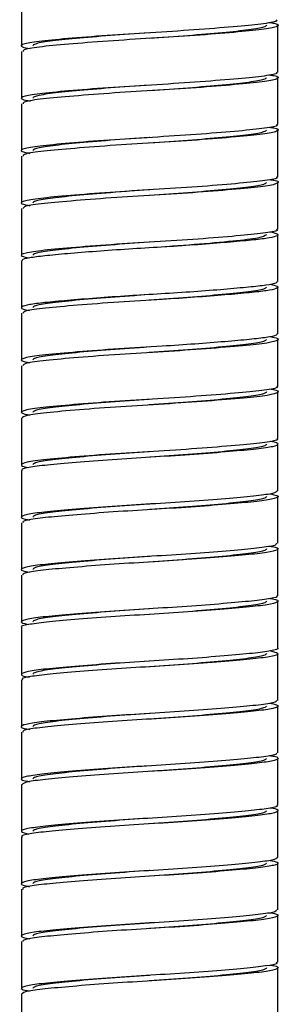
# Paper-space layout '_Derecha' of a CAD drawing. Header units: millimetres. Extents: x -280 to 80, y -1000 to 9.
# Tile 4 of 5: x -107 to -93, y -615 to -562. Entities that reach past the tile are written whole.
import ezdxf

# ---------------------------------------------------------------- set-up
doc = ezdxf.new("R2010")
doc.units = ezdxf.units.MM

psp = doc.layouts.new('_Derecha')

# ---------------------------------------------------------------- linework, layer by layer
at = {"color": 7, "linetype": 'Continuous', "lineweight": 25}
for p, q in [((-106.85, -561.392), (-106.85, -563.892)), ((-93.15, -565.292), (-93.15, -562.792)), ((-100.011, -563.493), (-100.013, -563.493)), ((-106.85, -564.192), (-106.85, -566.692)), ((-93.15, -568.092), (-93.15, -565.592)), ((-106.85, -566.992), (-106.85, -569.492)), ((-93.15, -570.892), (-93.15, -568.392)), ((-106.85, -569.792), (-106.85, -572.292)), ((-93.15, -573.692), (-93.15, -571.192)), ((-100.001, -571.892), (-100.001, -571.892)), ((-106.85, -572.592), (-106.85, -575.092)), ((-93.15, -576.492), (-93.15, -573.992)), ((-106.85, -575.392), (-106.85, -577.892)), ((-93.15, -579.292), (-93.15, -576.792)), ((-100.007, -577.493), (-100.008, -577.493)), ((-106.85, -578.192), (-106.85, -580.692)), ((-93.15, -582.092), (-93.15, -579.592)), ((-100.031, -580.294), (-100.034, -580.294)), ((-106.85, -580.992), (-106.85, -583.492)), ((-93.15, -584.892), (-93.15, -582.392)), ((-100.021, -583.093), (-100.022, -583.093)), ((-106.85, -583.792), (-106.85, -586.292)), ((-93.15, -587.692), (-93.15, -585.192)), ((-106.85, -586.592), (-106.85, -589.092)), ((-93.15, -590.492), (-93.15, -587.992)), ((-106.85, -589.392), (-106.85, -591.892)), ((-93.15, -593.292), (-93.15, -590.792)), ((-106.85, -592.192), (-106.85, -594.692)), ((-93.15, -596.092), (-93.15, -593.592)), ((-99.996, -593.992), (-99.996, -593.992)), ((-106.85, -594.992), (-106.85, -597.492)), ((-93.15, -598.892), (-93.15, -596.392)), ((-100.002, -597.092), (-100.002, -597.092)), ((-106.85, -597.792), (-106.85, -600.292)), ((-93.15, -601.692), (-93.15, -599.192)), ((-106.85, -600.592), (-106.85, -603.092)), ((-93.15, -604.492), (-93.15, -601.992)), ((-106.85, -603.392), (-106.85, -605.892)), ((-93.15, -607.292), (-93.15, -604.792)), ((-106.85, -606.192), (-106.85, -608.692)), ((-93.15, -610.092), (-93.15, -607.592)), ((-106.85, -608.992), (-106.85, -611.492)), ((-93.15, -612.892), (-93.15, -610.392)), ((-106.85, -611.792), (-106.85, -614.292)), ((-93.15, -615.692), (-93.15, -613.192)), ((-99.991, -613.591), (-99.99, -613.591)), ((-106.85, -614.592), (-106.85, -617.092))]:
    psp.add_line(p, q, dxfattribs=at)
for points, knots in [([(-93.25, -562.492), (-93.223, -562.512), (-93.124, -562.586), (-93.819, -562.707), (-95.237, -562.851), (-97.286, -563.019), (-99.647, -563.173), (-102.053, -563.317), (-104.212, -563.485), (-105.868, -563.639), (-106.789, -563.783), (-106.993, -563.929), (-106.551, -564.01), (-106.391, -564.04)], [0, 0, 0, 0, 0.037348, 0.137575, 0.236263, 0.338755, 0.439004, 0.537674, 0.640162, 0.740432, 0.839086, 0.94157, 1, 1, 1, 1]), ([(-93.61, -562.64), (-93.513, -562.654), (-93.069, -562.719), (-93.091, -562.849), (-93.749, -563.003), (-95.206, -563.147), (-97.228, -563.315), (-99.59, -563.47), (-101.995, -563.613), (-104.172, -563.781), (-105.81, -563.936), (-106.754, -564.063), (-106.755, -564.155), (-106.755, -564.192)], [0, 0, 0, 0, 0.028914, 0.131137, 0.231247, 0.329594, 0.431813, 0.531944, 0.630274, 0.732489, 0.83264, 0.930955, 1, 1, 1, 1]), ([(-93.75, -562.792), (-93.781, -562.827), (-93.86, -562.915), (-94.621, -563.04), (-96.046, -563.189), (-97.923, -563.351), (-99.327, -563.446), (-100.026, -563.494)], [0, 0, 0, 0, 0.143345, 0.3579288, 0.5725024, 0.7870962, 1, 1, 1, 1]), ([(-100.031, -563.194), (-100.735, -563.242), (-102.142, -563.338), (-104.012, -563.501), (-105.419, -563.648), (-106.149, -563.772), (-106.222, -563.859), (-106.25, -563.892)], [0, 0, 0, 0, 0.215651, 0.431448, 0.647464, 0.863299, 1, 1, 1, 1]), ([(-93.247, -565.292), (-93.22, -565.311), (-93.116, -565.383), (-93.794, -565.504), (-95.194, -565.647), (-97.232, -565.815), (-99.588, -565.97), (-101.997, -566.113), (-104.165, -566.281), (-105.836, -566.436), (-106.776, -566.579), (-106.996, -566.726), (-106.557, -566.809), (-106.394, -566.84)], [0, 0, 0, 0, 0.034858, 0.13524, 0.233854, 0.336351, 0.436754, 0.535352, 0.637844, 0.738268, 0.836849, 0.939337, 1, 1, 1, 1]), ([(-93.607, -565.44), (-93.516, -565.453), (-93.075, -565.516), (-93.085, -565.645), (-93.722, -565.8), (-95.164, -565.943), (-97.174, -566.111), (-99.531, -566.266), (-101.938, -566.409), (-104.125, -566.577), (-105.778, -566.733), (-106.744, -566.861), (-106.755, -566.954), (-106.76, -566.993)], [0, 0, 0, 0, 0.0265972, 0.1287573, 0.2289552, 0.3271724, 0.4293276, 0.5295457, 0.6277477, 0.7298979, 0.830136, 0.9283231, 1, 1, 1, 1]), ([(-93.75, -565.592), (-93.781, -565.627), (-93.86, -565.715), (-94.621, -565.84), (-96.046, -565.989), (-97.91, -566.149), (-99.299, -566.244), (-99.984, -566.291)], [0, 0, 0, 0, 0.143962, 0.35947, 0.574968, 0.790486, 1, 1, 1, 1]), ([(-100.021, -565.993), (-100.024, -565.994), (-100.718, -566.043), (-102.147, -566.138), (-104.01, -566.301), (-105.419, -566.448), (-106.149, -566.572), (-106.222, -566.659), (-106.25, -566.692)], [0, 0, 0, 0, 0.000924, 0.216498, 0.432063, 0.647846, 0.863448, 1, 1, 1, 1]), ([(-93.243, -568.092), (-93.216, -568.11), (-93.108, -568.181), (-93.769, -568.3), (-95.151, -568.443), (-97.178, -568.611), (-99.53, -568.766), (-101.94, -568.909), (-104.118, -569.077), (-105.803, -569.233), (-106.763, -569.375), (-107, -569.523), (-106.564, -569.607), (-106.398, -569.639)], [0, 0, 0, 0, 0.032099, 0.132662, 0.231236, 0.333763, 0.434346, 0.532905, 0.635427, 0.736029, 0.834573, 0.93709, 1, 1, 1, 1]), ([(-93.604, -568.239), (-93.52, -568.251), (-93.081, -568.313), (-93.08, -568.441), (-93.696, -568.597), (-95.121, -568.739), (-97.12, -568.907), (-99.472, -569.063), (-101.882, -569.205), (-104.077, -569.373), (-105.746, -569.529), (-106.733, -569.658), (-106.755, -569.752), (-106.764, -569.792)], [0, 0, 0, 0, 0.024292, 0.126441, 0.226777, 0.324925, 0.427068, 0.527424, 0.625558, 0.727695, 0.828071, 0.926191, 1, 1, 1, 1]), ([(-93.75, -568.392), (-93.781, -568.427), (-93.86, -568.515), (-94.621, -568.64), (-96.046, -568.789), (-97.911, -568.95), (-99.303, -569.044), (-99.99, -569.091)], [0, 0, 0, 0, 0.143883, 0.359273, 0.574653, 0.790053, 1, 1, 1, 1]), ([(-99.985, -568.791), (-100, -568.792), (-100.706, -568.842), (-102.147, -568.938), (-104.01, -569.101), (-105.419, -569.248), (-106.149, -569.372), (-106.222, -569.459), (-106.25, -569.492)], [0, 0, 0, 0, 0.0046681, 0.2194321, 0.4341871, 0.6491593, 0.8639511, 1, 1, 1, 1]), ([(-93.239, -570.892), (-93.213, -570.908), (-93.1, -570.978), (-93.745, -571.097), (-95.108, -571.239), (-97.124, -571.407), (-99.471, -571.563), (-101.883, -571.705), (-104.07, -571.873), (-105.77, -572.029), (-106.749, -572.171), (-107.003, -572.32), (-106.57, -572.406), (-106.402, -572.439)], [0, 0, 0, 0, 0.029647, 0.130354, 0.228865, 0.331386, 0.432113, 0.53061, 0.633126, 0.733872, 0.832355, 0.934865, 1, 1, 1, 1]), ([(-93.6, -571.039), (-93.523, -571.05), (-93.087, -571.111), (-93.076, -571.237), (-93.67, -571.393), (-95.08, -571.535), (-97.066, -571.703), (-99.413, -571.86), (-101.825, -572.001), (-104.029, -572.169), (-105.713, -572.326), (-106.723, -572.455), (-106.755, -572.551), (-106.769, -572.592)], [0, 0, 0, 0, 0.021978, 0.124083, 0.224527, 0.322585, 0.424685, 0.525148, 0.623193, 0.725286, 0.825768, 0.923801, 1, 1, 1, 1]), ([(-93.75, -571.192), (-93.781, -571.227), (-93.86, -571.315), (-94.621, -571.44), (-96.046, -571.589), (-97.92, -571.75), (-99.32, -571.846), (-100.015, -571.893)], [0, 0, 0, 0, 0.1435006, 0.3583174, 0.5731241, 0.7879509, 1, 1, 1, 1]), ([(-99.99, -571.591), (-100.003, -571.592), (-100.708, -571.642), (-102.147, -571.738), (-104.01, -571.901), (-105.419, -572.048), (-106.149, -572.172), (-106.222, -572.259), (-106.25, -572.292)], [0, 0, 0, 0, 0.0041233, 0.2190064, 0.4338806, 0.6489721, 0.8638831, 1, 1, 1, 1]), ([(-93.234, -573.692), (-93.209, -573.707), (-93.091, -573.775), (-93.72, -573.894), (-95.066, -574.035), (-97.07, -574.203), (-99.412, -574.36), (-101.827, -574.501), (-104.022, -574.669), (-105.736, -574.826), (-106.733, -574.967), (-107.006, -575.115), (-106.589, -575.2), (-106.428, -575.233)], [0, 0, 0, 0, 0.027601, 0.12878, 0.227556, 0.330403, 0.431601, 0.530365, 0.633205, 0.734422, 0.833173, 0.936007, 1, 1, 1, 1]), ([(-93.57, -573.832), (-93.408, -573.871), (-93.077, -573.949), (-93.178, -574.073), (-93.712, -574.19), (-94.669, -574.294), (-95.992, -574.415), (-97.606, -574.539), (-99.364, -574.656), (-101.155, -574.76), (-102.884, -574.881), (-104.426, -575.005), (-105.654, -575.122), (-106.47, -575.226), (-106.865, -575.321), (-106.809, -575.377), (-106.793, -575.392)], [0, 0, 0, 0, 0.0735492, 0.1500296, 0.2247702, 0.2974576, 0.3729922, 0.4494748, 0.5242314, 0.5969127, 0.6724351, 0.7489198, 0.8236925, 0.896368, 0.9718781, 1, 1, 1, 1]), ([(-100.016, -574.393), (-100.02, -574.393), (-100.717, -574.443), (-102.147, -574.538), (-104.01, -574.701), (-105.419, -574.848), (-106.149, -574.972), (-106.222, -575.059), (-106.25, -575.092)], [0, 0, 0, 0, 0.0014648, 0.2169223, 0.4323709, 0.6480374, 0.863523, 1, 1, 1, 1]), ([(-93.75, -573.992), (-93.846, -574.054), (-94.034, -574.175), (-95.48, -574.333), (-97.538, -574.523), (-99.185, -574.636), (-99.996, -574.692)], [0, 0, 0, 0, 0.252601, 0.497294, 0.752118, 1, 1, 1, 1]), ([(-93.205, -576.492), (-93.203, -576.519), (-93.199, -576.587), (-93.724, -576.69), (-94.666, -576.794), (-95.993, -576.915), (-97.606, -577.039), (-99.364, -577.156), (-101.155, -577.26), (-102.884, -577.381), (-104.428, -577.505), (-105.648, -577.622), (-106.492, -577.726), (-106.887, -577.847), (-106.88, -577.956), (-106.553, -578.018), (-106.432, -578.041)], [0, 0, 0, 0, 0.050307, 0.125538, 0.198701, 0.274731, 0.351714, 0.426961, 0.500118, 0.576135, 0.653121, 0.728384, 0.801535, 0.87754, 0.954528, 1, 1, 1, 1]), ([(-93.556, -576.638), (-93.404, -576.674), (-93.081, -576.749), (-93.17, -576.869), (-93.687, -576.986), (-94.632, -577.09), (-95.944, -577.211), (-97.551, -577.335), (-99.498, -577.465), (-101.711, -577.594), (-103.931, -577.761), (-105.647, -577.919), (-106.702, -578.05), (-106.756, -578.148), (-106.781, -578.193)], [0, 0, 0, 0, 0.067636, 0.144505, 0.21971, 0.292722, 0.368554, 0.445424, 0.520645, 0.618439, 0.72033, 0.820915, 0.918699, 1, 1, 1, 1]), ([(-93.75, -576.792), (-93.781, -576.827), (-93.86, -576.915), (-94.621, -577.04), (-96.046, -577.189), (-97.922, -577.35), (-99.324, -577.446), (-100.022, -577.493)], [0, 0, 0, 0, 0.143405, 0.358079, 0.572743, 0.787427, 1, 1, 1, 1]), ([(-100.011, -577.193), (-100.017, -577.193), (-100.715, -577.243), (-102.147, -577.338), (-104.01, -577.501), (-105.419, -577.648), (-106.149, -577.772), (-106.222, -577.859), (-106.25, -577.892)], [0, 0, 0, 0, 0.001954, 0.217306, 0.432648, 0.648209, 0.863588, 1, 1, 1, 1]), ([(-93.208, -579.292), (-93.203, -579.318), (-93.192, -579.384), (-93.701, -579.486), (-94.629, -579.59), (-95.945, -579.711), (-97.551, -579.835), (-99.498, -579.965), (-101.712, -580.094), (-103.925, -580.261), (-105.667, -580.419), (-106.704, -580.56), (-107.011, -580.711), (-106.59, -580.801), (-106.416, -580.838)], [0, 0, 0, 0, 0.047758, 0.123341, 0.196721, 0.272934, 0.350192, 0.425791, 0.524076, 0.626481, 0.727572, 0.825847, 0.928244, 1, 1, 1, 1]), ([(-93.566, -579.441), (-93.519, -579.447), (-93.102, -579.504), (-93.068, -579.625), (-93.595, -579.783), (-94.956, -579.924), (-96.906, -580.09), (-99.237, -580.25), (-101.653, -580.39), (-103.882, -580.556), (-105.613, -580.716), (-106.69, -580.847), (-106.756, -580.947), (-106.786, -580.992)], [0, 0, 0, 0, 0.0130997, 0.1152462, 0.2161837, 0.3142023, 0.4163409, 0.5172957, 0.6153051, 0.7174356, 0.8184077, 0.916408, 1, 1, 1, 1]), ([(-93.75, -579.592), (-93.781, -579.627), (-93.86, -579.715), (-94.621, -579.84), (-96.046, -579.989), (-97.924, -580.151), (-99.33, -580.246), (-100.031, -580.294)], [0, 0, 0, 0, 0.143266, 0.3577316, 0.5721871, 0.7866626, 1, 1, 1, 1]), ([(-100.019, -579.993), (-100.023, -579.993), (-100.718, -580.043), (-102.147, -580.138), (-104.01, -580.301), (-105.419, -580.448), (-106.149, -580.572), (-106.222, -580.659), (-106.25, -580.692)], [0, 0, 0, 0, 0.001129, 0.2166563, 0.4321746, 0.647911, 0.8634663, 1, 1, 1, 1]), ([(-93.217, -582.092), (-93.196, -582.103), (-93.068, -582.167), (-93.652, -582.284), (-94.941, -582.424), (-96.911, -582.591), (-99.236, -582.75), (-101.655, -582.89), (-103.876, -583.056), (-105.632, -583.216), (-106.689, -583.356), (-107.013, -583.509), (-106.597, -583.599), (-106.422, -583.637)], [0, 0, 0, 0, 0.0199222, 0.1211694, 0.2194888, 0.3219408, 0.4232054, 0.5215155, 0.6239593, 0.7252412, 0.8235422, 0.9259779, 1, 1, 1, 1]), ([(-93.581, -582.238), (-93.534, -582.244), (-93.113, -582.3), (-93.064, -582.421), (-93.572, -582.58), (-94.916, -582.72), (-96.853, -582.886), (-99.179, -583.046), (-101.596, -583.186), (-103.831, -583.352), (-105.582, -583.512), (-106.667, -583.645), (-106.781, -583.745), (-106.834, -583.792)], [0, 0, 0, 0, 0.012706, 0.114575, 0.215388, 0.313135, 0.414995, 0.515825, 0.613564, 0.715415, 0.816262, 0.913992, 1, 1, 1, 1]), ([(-100.03, -582.794), (-100.734, -582.842), (-102.141, -582.938), (-104.012, -583.101), (-105.418, -583.248), (-106.149, -583.372), (-106.222, -583.459), (-106.25, -583.492)], [0, 0, 0, 0, 0.215715, 0.431494, 0.647491, 0.863306, 1, 1, 1, 1]), ([(-93.75, -582.392), (-93.781, -582.427), (-93.86, -582.515), (-94.621, -582.64), (-96.046, -582.789), (-97.925, -582.951), (-99.331, -583.046), (-100.032, -583.094)], [0, 0, 0, 0, 0.14325, 0.357691, 0.572122, 0.786573, 1, 1, 1, 1]), ([(-93.211, -584.892), (-93.191, -584.901), (-93.06, -584.964), (-93.63, -585.08), (-94.9, -585.22), (-96.858, -585.386), (-99.177, -585.546), (-101.597, -585.686), (-103.829, -585.852), (-105.589, -586.012), (-106.66, -586.147), (-106.918, -586.299), (-106.81, -586.399), (-106.477, -586.444), (-106.475, -586.444)], [0, 0, 0, 0, 0.017491, 0.118477, 0.216391, 0.318426, 0.419429, 0.517335, 0.61936, 0.72038, 0.818278, 0.908991, 0.99948, 1, 1, 1, 1]), ([(-93.562, -585.034), (-93.557, -585.034), (-93.213, -585.079), (-93.083, -585.179), (-93.305, -585.325), (-94.229, -585.452), (-95.678, -585.589), (-97.56, -585.737), (-99.661, -585.873), (-101.792, -586.001), (-103.761, -586.148), (-105.377, -586.292), (-106.426, -586.415), (-106.907, -586.522), (-106.808, -586.581), (-106.789, -586.592)], [0, 0, 0, 0, 0.0013546, 0.0912721, 0.1815865, 0.2683243, 0.3569481, 0.4476402, 0.5359932, 0.6229284, 0.71335, 0.8030943, 0.8894459, 0.97896, 1, 1, 1, 1]), ([(-93.75, -585.192), (-93.781, -585.227), (-93.86, -585.315), (-94.621, -585.44), (-96.046, -585.589), (-97.911, -585.75), (-99.303, -585.844), (-99.989, -585.891)], [0, 0, 0, 0, 0.14389, 0.359289, 0.574677, 0.790086, 1, 1, 1, 1]), ([(-100.025, -585.594), (-100.027, -585.594), (-100.72, -585.643), (-102.147, -585.738), (-104.01, -585.901), (-105.419, -586.048), (-106.149, -586.172), (-106.222, -586.259), (-106.25, -586.292)], [0, 0, 0, 0, 0.000463, 0.216135, 0.431797, 0.647677, 0.863377, 1, 1, 1, 1]), ([(-93.178, -587.692), (-93.221, -587.737), (-93.31, -587.83), (-94.235, -587.952), (-95.676, -588.089), (-97.56, -588.237), (-99.661, -588.373), (-101.791, -588.501), (-103.764, -588.648), (-105.366, -588.792), (-106.467, -588.916), (-106.918, -589.058), (-106.878, -589.173), (-106.494, -589.231), (-106.409, -589.244)], [0, 0, 0, 0, 0.082505, 0.169586, 0.25856, 0.349611, 0.438313, 0.525591, 0.61637, 0.706469, 0.793162, 0.88303, 0.973915, 1, 1, 1, 1]), ([(-93.575, -587.845), (-93.424, -587.876), (-93.042, -587.953), (-93.188, -588.086), (-93.912, -588.219), (-95.229, -588.349), (-97.007, -588.497), (-99.067, -588.639), (-101.208, -588.762), (-103.242, -588.907), (-104.975, -589.054), (-106.193, -589.18), (-106.828, -589.294), (-106.781, -589.367), (-106.764, -589.392)], [0, 0, 0, 0, 0.0597647, 0.1510714, 0.2395847, 0.3275538, 0.418764, 0.5088352, 0.5958225, 0.686289, 0.7773181, 0.8647902, 0.9538969, 1, 1, 1, 1]), ([(-93.75, -587.992), (-93.781, -588.027), (-93.86, -588.115), (-94.621, -588.24), (-96.046, -588.389), (-97.91, -588.55), (-99.3, -588.644), (-99.985, -588.691)], [0, 0, 0, 0, 0.143947, 0.359432, 0.574908, 0.790403, 1, 1, 1, 1]), ([(-99.99, -588.391), (-100.003, -588.392), (-100.708, -588.442), (-102.147, -588.538), (-104.01, -588.701), (-105.419, -588.848), (-106.149, -588.972), (-106.222, -589.059), (-106.25, -589.092)], [0, 0, 0, 0, 0.004166, 0.2190404, 0.4339059, 0.6489888, 0.8638911, 1, 1, 1, 1]), ([(-93.23, -590.492), (-93.225, -590.523), (-93.213, -590.603), (-93.932, -590.719), (-95.223, -590.849), (-97.008, -590.997), (-99.067, -591.139), (-101.207, -591.262), (-103.244, -591.407), (-104.968, -591.554), (-106.219, -591.681), (-106.858, -591.817), (-106.937, -591.944), (-106.546, -592.015), (-106.41, -592.04)], [0, 0, 0, 0, 0.057618, 0.146035, 0.233908, 0.325018, 0.414991, 0.501883, 0.592251, 0.683181, 0.770557, 0.859566, 0.950814, 1, 1, 1, 1]), ([(-93.596, -590.642), (-93.484, -590.66), (-93.093, -590.724), (-93.103, -590.845), (-93.643, -590.985), (-94.814, -591.11), (-96.475, -591.255), (-98.479, -591.402), (-100.616, -591.526), (-102.699, -591.666), (-104.539, -591.814), (-105.912, -591.948), (-106.737, -592.067), (-106.775, -592.153), (-106.792, -592.192)], [0, 0, 0, 0, 0.036894, 0.127985, 0.217486, 0.304394, 0.394915, 0.485538, 0.572534, 0.661859, 0.752975, 0.841458, 0.929068, 1, 1, 1, 1]), ([(-99.986, -591.191), (-100, -591.192), (-100.706, -591.242), (-102.147, -591.338), (-104.01, -591.501), (-105.419, -591.648), (-106.149, -591.772), (-106.222, -591.859), (-106.25, -591.892)], [0, 0, 0, 0, 0.004564, 0.21935, 0.434128, 0.649123, 0.863938, 1, 1, 1, 1]), ([(-93.75, -590.792), (-93.781, -590.827), (-93.86, -590.915), (-94.621, -591.04), (-96.046, -591.189), (-97.918, -591.35), (-99.317, -591.445), (-100.011, -591.493)], [0, 0, 0, 0, 0.143571, 0.358492, 0.573403, 0.788335, 1, 1, 1, 1]), ([(-93.229, -593.292), (-93.208, -593.309), (-93.128, -593.375), (-93.676, -593.485), (-94.805, -593.61), (-96.477, -593.755), (-98.479, -593.902), (-100.616, -594.026), (-102.7, -594.166), (-104.535, -594.314), (-105.927, -594.448), (-106.744, -594.576), (-106.976, -594.715), (-106.614, -594.8), (-106.454, -594.837)], [0, 0, 0, 0, 0.033012, 0.122821, 0.210027, 0.300858, 0.391792, 0.479087, 0.568719, 0.660147, 0.748933, 0.836844, 0.928113, 1, 1, 1, 1]), ([(-93.573, -593.439), (-93.526, -593.445), (-93.16, -593.496), (-93.074, -593.604), (-93.419, -593.749), (-94.437, -593.873), (-95.969, -594.014), (-97.903, -594.162), (-100.021, -594.293), (-102.139, -594.425), (-104.062, -594.573), (-105.603, -594.714), (-106.542, -594.837), (-106.948, -594.938), (-106.837, -594.989), (-106.83, -594.992)], [0, 0, 0, 0, 0.013536, 0.104092, 0.194293, 0.280948, 0.370475, 0.46134, 0.549147, 0.637055, 0.727937, 0.817392, 0.904072, 0.994324, 1, 1, 1, 1]), ([(-93.75, -593.592), (-93.781, -593.627), (-93.86, -593.715), (-94.621, -593.84), (-96.046, -593.989), (-97.919, -594.15), (-99.32, -594.246), (-100.015, -594.293)], [0, 0, 0, 0, 0.143501, 0.358318, 0.573125, 0.787952, 1, 1, 1, 1]), ([(-100.011, -593.993), (-100.017, -593.993), (-100.715, -594.043), (-102.147, -594.138), (-104.01, -594.301), (-105.419, -594.448), (-106.149, -594.572), (-106.222, -594.659), (-106.25, -594.692)], [0, 0, 0, 0, 0.001953, 0.217303, 0.432644, 0.648203, 0.863581, 1, 1, 1, 1]), ([(-93.176, -596.092), (-93.167, -596.096), (-93.057, -596.148), (-93.471, -596.249), (-94.423, -596.373), (-95.973, -596.514), (-97.902, -596.662), (-100.022, -596.793), (-102.138, -596.925), (-104.066, -597.073), (-105.588, -597.214), (-106.596, -597.338), (-106.926, -597.483), (-106.835, -597.59), (-106.472, -597.64), (-106.43, -597.646)], [0, 0, 0, 0, 0.007519, 0.097711, 0.184357, 0.273875, 0.364731, 0.452529, 0.540428, 0.631301, 0.720748, 0.807418, 0.897661, 0.988169, 1, 1, 1, 1]), ([(-93.541, -596.247), (-93.381, -596.285), (-93.022, -596.371), (-93.266, -596.51), (-94.095, -596.638), (-95.498, -596.773), (-97.34, -596.921), (-99.427, -597.06), (-101.564, -597.185), (-103.561, -597.332), (-105.224, -597.477), (-106.341, -597.601), (-106.878, -597.711), (-106.795, -597.776), (-106.773, -597.792)], [0, 0, 0, 0, 0.073541, 0.164801, 0.252648, 0.341545, 0.432999, 0.522568, 0.609926, 0.70092, 0.791721, 0.878911, 0.968812, 1, 1, 1, 1]), ([(-93.75, -596.392), (-93.781, -596.427), (-93.86, -596.515), (-94.621, -596.64), (-96.046, -596.789), (-97.92, -596.95), (-99.32, -597.046), (-100.016, -597.093)], [0, 0, 0, 0, 0.143485, 0.358278, 0.57306, 0.787863, 1, 1, 1, 1]), ([(-100.016, -596.793), (-100.02, -596.793), (-100.717, -596.843), (-102.147, -596.938), (-104.01, -597.101), (-105.419, -597.248), (-106.149, -597.372), (-106.222, -597.459), (-106.25, -597.492)], [0, 0, 0, 0, 0.001466, 0.216922, 0.432369, 0.648034, 0.863518, 1, 1, 1, 1]), ([(-93.204, -598.892), (-93.225, -598.932), (-93.27, -599.019), (-94.111, -599.138), (-95.494, -599.273), (-97.341, -599.421), (-99.427, -599.56), (-101.563, -599.685), (-103.563, -599.832), (-105.214, -599.977), (-106.375, -600.101), (-106.901, -600.242), (-106.903, -600.362), (-106.513, -600.425), (-106.404, -600.442)], [0, 0, 0, 0, 0.072739, 0.160255, 0.248817, 0.339927, 0.429158, 0.516186, 0.606838, 0.697296, 0.784158, 0.873721, 0.964783, 1, 1, 1, 1]), ([(-93.588, -599.044), (-93.449, -599.07), (-93.06, -599.142), (-93.148, -599.27), (-93.801, -599.406), (-95.062, -599.533), (-96.795, -599.68), (-98.835, -599.824), (-100.976, -599.948), (-103.031, -600.091), (-104.808, -600.238), (-106.088, -600.368), (-106.794, -600.483), (-106.776, -600.562), (-106.769, -600.592)], [0, 0, 0, 0, 0.0508408, 0.1421027, 0.231039, 0.3184969, 0.4094753, 0.4998015, 0.5866975, 0.6767518, 0.7678547, 0.8556544, 0.9441827, 1, 1, 1, 1]), ([(-100.016, -599.593), (-100.021, -599.593), (-100.717, -599.643), (-102.147, -599.738), (-104.01, -599.901), (-105.419, -600.048), (-106.149, -600.172), (-106.222, -600.259), (-106.25, -600.292)], [0, 0, 0, 0, 0.001399, 0.216869, 0.43233, 0.648009, 0.863507, 1, 1, 1, 1]), ([(-93.75, -599.192), (-93.781, -599.227), (-93.86, -599.315), (-94.621, -599.44), (-96.046, -599.589), (-97.923, -599.751), (-99.328, -599.846), (-100.028, -599.894)], [0, 0, 0, 0, 0.143317, 0.35786, 0.572393, 0.786945, 1, 1, 1, 1]), ([(-93.235, -601.692), (-93.22, -601.718), (-93.178, -601.792), (-93.826, -601.906), (-95.055, -602.033), (-96.797, -602.18), (-98.835, -602.324), (-100.976, -602.448), (-103.033, -602.591), (-104.802, -602.738), (-106.109, -602.868), (-106.82, -603.001), (-106.955, -603.133), (-106.571, -603.209), (-106.422, -603.239)], [0, 0, 0, 0, 0.047891, 0.136895, 0.224418, 0.315466, 0.40586, 0.492822, 0.582944, 0.674116, 0.761982, 0.850577, 0.94188, 1, 1, 1, 1]), ([(-93.593, -601.841), (-93.502, -601.854), (-93.117, -601.913), (-93.085, -602.029), (-93.55, -602.171), (-94.662, -602.295), (-96.273, -602.439), (-98.251, -602.586), (-100.382, -602.713), (-102.48, -602.85), (-104.358, -602.998), (-105.788, -603.135), (-106.698, -603.256), (-106.778, -603.348), (-106.817, -603.392)], [0, 0, 0, 0, 0.027779, 0.118699, 0.208513, 0.295227, 0.385396, 0.476154, 0.563376, 0.652179, 0.743243, 0.832144, 0.919295, 1, 1, 1, 1]), ([(-93.75, -601.992), (-93.781, -602.027), (-93.86, -602.115), (-94.621, -602.24), (-96.046, -602.389), (-97.923, -602.551), (-99.327, -602.646), (-100.027, -602.694)], [0, 0, 0, 0, 0.143328, 0.357886, 0.572434, 0.787002, 1, 1, 1, 1]), ([(-100.029, -602.394), (-100.029, -602.394), (-100.721, -602.443), (-102.147, -602.538), (-104.01, -602.701), (-105.419, -602.848), (-106.149, -602.972), (-106.222, -603.059), (-106.25, -603.092)], [0, 0, 0, 0, 0.0001034, 0.2158545, 0.4315966, 0.647557, 0.8633361, 1, 1, 1, 1]), ([(-93.214, -604.492), (-93.195, -604.504), (-93.099, -604.565), (-93.589, -604.671), (-94.651, -604.795), (-96.275, -604.939), (-98.25, -605.086), (-100.382, -605.213), (-102.481, -605.35), (-104.355, -605.498), (-105.801, -605.635), (-106.687, -605.761), (-106.987, -605.907), (-106.631, -606), (-106.458, -606.045)], [0, 0, 0, 0, 0.022955, 0.112734, 0.199414, 0.289547, 0.38027, 0.467458, 0.556226, 0.647255, 0.73612, 0.823237, 0.913921, 1, 1, 1, 1]), ([(-93.552, -604.637), (-93.537, -604.639), (-93.19, -604.686), (-93.078, -604.788), (-93.343, -604.934), (-94.301, -605.059), (-95.779, -605.198), (-97.681, -605.346), (-99.788, -605.481), (-101.915, -605.609), (-103.869, -605.757), (-105.459, -605.9), (-106.47, -606.023), (-106.922, -606.127), (-106.817, -606.184), (-106.801, -606.192)], [0, 0, 0, 0, 0.0042999, 0.0945773, 0.1849867, 0.2717784, 0.3608528, 0.4517419, 0.5400324, 0.6273954, 0.718115, 0.8078912, 0.894441, 0.9843492, 1, 1, 1, 1]), ([(-93.75, -604.792), (-93.781, -604.827), (-93.86, -604.915), (-94.621, -605.04), (-96.046, -605.189), (-97.914, -605.35), (-99.307, -605.445), (-99.997, -605.492)], [0, 0, 0, 0, 0.143779, 0.359013, 0.574236, 0.78948, 1, 1, 1, 1]), ([(-100.028, -605.194), (-100.029, -605.194), (-100.721, -605.243), (-102.147, -605.338), (-104.01, -605.501), (-105.419, -605.648), (-106.149, -605.772), (-106.222, -605.859), (-106.25, -605.892)], [0, 0, 0, 0, 0.000139, 0.215882, 0.431617, 0.64757, 0.863341, 1, 1, 1, 1]), ([(-93.16, -607.292), (-93.218, -607.34), (-93.333, -607.435), (-94.306, -607.559), (-95.778, -607.698), (-97.681, -607.846), (-99.788, -607.981), (-101.914, -608.109), (-103.872, -608.257), (-105.446, -608.4), (-106.514, -608.523), (-106.923, -608.667), (-106.863, -608.779), (-106.486, -608.834), (-106.415, -608.844)], [0, 0, 0, 0, 0.0878157, 0.1747147, 0.2638992, 0.3549007, 0.4433003, 0.5307713, 0.621603, 0.7114902, 0.798147, 0.8881663, 0.9789375, 1, 1, 1, 1]), ([(-93.564, -607.446), (-93.409, -607.479), (-93.034, -607.559), (-93.214, -607.695), (-93.975, -607.826), (-95.323, -607.957), (-97.124, -608.105), (-99.194, -608.246), (-101.334, -608.37), (-103.356, -608.516), (-105.065, -608.662), (-106.247, -608.788), (-106.847, -608.9), (-106.785, -608.97), (-106.765, -608.992)], [0, 0, 0, 0, 0.064612, 0.155901, 0.244146, 0.332425, 0.42372, 0.513612, 0.600681, 0.691333, 0.782279, 0.869604, 0.958989, 1, 1, 1, 1]), ([(-99.997, -607.992), (-100.008, -607.992), (-100.71, -608.042), (-102.147, -608.138), (-104.01, -608.301), (-105.419, -608.448), (-106.149, -608.572), (-106.222, -608.659), (-106.25, -608.692)], [0, 0, 0, 0, 0.0034018, 0.2184398, 0.4334689, 0.6487155, 0.8637814, 1, 1, 1, 1]), ([(-93.75, -607.592), (-93.781, -607.627), (-93.86, -607.715), (-94.621, -607.84), (-96.046, -607.989), (-97.909, -608.149), (-99.298, -608.244), (-99.982, -608.291)], [0, 0, 0, 0, 0.14399, 0.35954, 0.575079, 0.790639, 1, 1, 1, 1]), ([(-93.223, -610.092), (-93.226, -610.126), (-93.232, -610.208), (-93.993, -610.326), (-95.317, -610.457), (-97.125, -610.605), (-99.194, -610.746), (-101.334, -610.87), (-103.358, -611.016), (-105.057, -611.162), (-106.276, -611.288), (-106.876, -611.426), (-106.926, -611.551), (-106.534, -611.619), (-106.406, -611.641)], [0, 0, 0, 0, 0.062954, 0.151032, 0.239146, 0.330269, 0.419991, 0.506897, 0.597378, 0.688153, 0.775314, 0.86453, 0.955725, 1, 1, 1, 1]), ([(-93.595, -610.243), (-93.472, -610.264), (-93.08, -610.33), (-93.117, -610.454), (-93.697, -610.593), (-94.9, -610.718), (-96.587, -610.864), (-98.605, -611.01), (-100.743, -611.134), (-102.817, -611.274), (-104.636, -611.423), (-105.976, -611.555), (-106.758, -611.673), (-106.774, -611.756), (-106.781, -611.792)], [0, 0, 0, 0, 0.041844, 0.133008, 0.222321, 0.309389, 0.400084, 0.490615, 0.577542, 0.667136, 0.75826, 0.846498, 0.934413, 1, 1, 1, 1]), ([(-93.75, -610.392), (-93.781, -610.427), (-93.86, -610.515), (-94.621, -610.64), (-96.046, -610.789), (-97.916, -610.95), (-99.313, -611.045), (-100.005, -611.092)], [0, 0, 0, 0, 0.143655, 0.358703, 0.573741, 0.788799, 1, 1, 1, 1]), ([(-99.983, -610.791), (-99.998, -610.792), (-100.705, -610.842), (-102.147, -610.938), (-104.01, -611.101), (-105.419, -611.248), (-106.149, -611.372), (-106.222, -611.459), (-106.25, -611.492)], [0, 0, 0, 0, 0.00486, 0.219583, 0.434297, 0.649228, 0.863979, 1, 1, 1, 1]), ([(-93.233, -612.892), (-93.213, -612.912), (-93.145, -612.981), (-93.727, -613.093), (-94.892, -613.218), (-96.589, -613.364), (-98.604, -613.51), (-100.743, -613.634), (-102.818, -613.774), (-104.631, -613.923), (-105.993, -614.055), (-106.773, -614.185), (-106.97, -614.322), (-106.598, -614.403), (-106.441, -614.438)], [0, 0, 0, 0, 0.038381, 0.127909, 0.215185, 0.306097, 0.396844, 0.483979, 0.573788, 0.66513, 0.753579, 0.841704, 0.93299, 1, 1, 1, 1]), ([(-93.582, -613.039), (-93.518, -613.048), (-93.144, -613.102), (-93.075, -613.213), (-93.463, -613.357), (-94.515, -613.48), (-96.075, -613.623), (-98.025, -613.771), (-100.149, -613.9), (-102.26, -614.034), (-104.171, -614.182), (-105.658, -614.321), (-106.656, -614.446), (-106.784, -614.543), (-106.85, -614.592)], [0, 0, 0, 0, 0.018581, 0.109292, 0.199382, 0.286036, 0.375815, 0.466668, 0.554248, 0.642495, 0.733468, 0.822752, 0.909577, 1, 1, 1, 1]), ([(-93.75, -613.192), (-93.781, -613.227), (-93.86, -613.315), (-94.621, -613.44), (-96.046, -613.589), (-97.921, -613.75), (-99.322, -613.846), (-100.019, -613.893)], [0, 0, 0, 0, 0.143447, 0.358184, 0.572911, 0.787658, 1, 1, 1, 1]), ([(-100.005, -613.592), (-100.013, -613.593), (-100.713, -613.642), (-102.147, -613.738), (-104.01, -613.901), (-105.419, -614.048), (-106.149, -614.172), (-106.222, -614.259), (-106.25, -614.292)], [0, 0, 0, 0, 0.00254, 0.217765, 0.432981, 0.648414, 0.863666, 1, 1, 1, 1])]:
    psp.add_open_spline(points, degree=3, knots=knots, dxfattribs=at)

doc.saveas('drawing.dxf')
